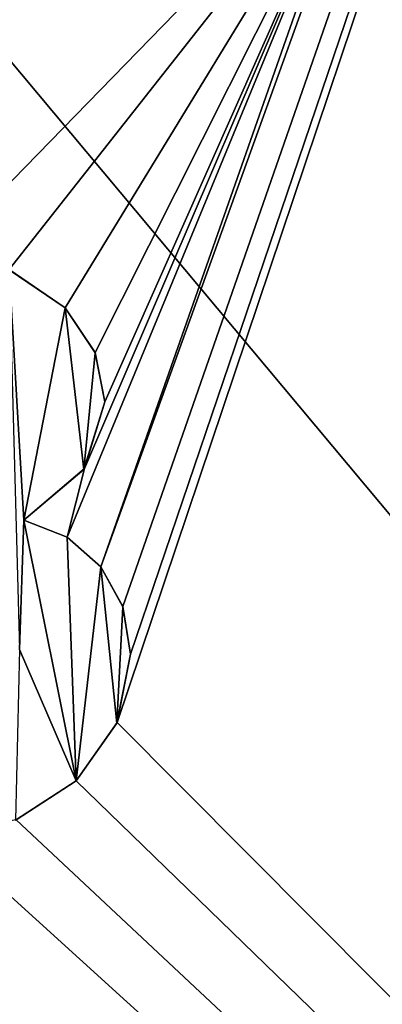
# Model space of a CAD drawing. Header units: millimetres. Extents: x -36.5 to 36.5, y -8.8 to 41.6.
# Tile 23 of 256: x -9.4 to -8.6, y 2.1 to 4.3. Entities that reach past the tile are written whole.
import ezdxf

# ---------------------------------------------------------------- set-up
doc = ezdxf.new("R2010")
doc.units = ezdxf.units.MM
doc.header["$LTSCALE"] = 65.185185
for name, color, linetype in [('2017', 7, 'CONTINUOUS'), ('2018', 7, 'CONTINUOUS'), ('2019', 7, 'CONTINUOUS'), ('2020', 7, 'CONTINUOUS'), ('2021', 7, 'CONTINUOUS'), ('2022', 7, 'CONTINUOUS'), ('2023', 7, 'CONTINUOUS'), ('2043', 7, 'CONTINUOUS'), ('546', 7, 'CONTINUOUS'), ('551', 7, 'CONTINUOUS')]:
    doc.layers.add(name, color=color, linetype=linetype)

msp = doc.modelspace()

# ---------------------------------------------------------------- linework, layer by layer
at = {"layer": '2017', "color": 7, "linetype": 'Continuous'}
for points in [[(-9.4192, 2.5155, 15.2), (-9.2864, 2.6016, 15.2), (-9.421, 2.5149, 15), (-9.4192, 2.5155, 15.2)], [(-9.2864, 2.6016, 15.2), (-9.2864, 2.6016, 15), (-9.421, 2.5149, 15), (-9.2864, 2.6016, 15.2)]]:
    msp.add_3dface(points, dxfattribs=at)
at = {"layer": '2018', "color": 7, "linetype": 'Continuous'}
for points in [[(-9.1958, 2.7307, 15.2), (-9.1664, 2.8823, 15.2), (-9.1964, 2.7296, 15), (-9.1958, 2.7307, 15.2)], [(-9.1664, 2.8823, 15.2), (-9.1664, 2.8823, 15), (-9.1964, 2.7296, 15), (-9.1664, 2.8823, 15.2)], [(-9.2864, 2.6016, 15.2), (-9.1958, 2.7307, 15.2), (-9.2864, 2.6016, 15), (-9.2864, 2.6016, 15.2)], [(-9.1958, 2.7307, 15.2), (-9.1964, 2.7296, 15), (-9.2864, 2.6016, 15), (-9.1958, 2.7307, 15.2)]]:
    msp.add_3dface(points, dxfattribs=at)
at = {"layer": '2019', "color": 7, "linetype": 'Continuous'}
for points in [[(-9.1833, 2.9883, 15.2), (-9.2314, 3.0757, 15.2), (-9.183, 2.9875, 15), (-9.1833, 2.9883, 15.2)], [(-9.2314, 3.0757, 15.2), (-9.2314, 3.0757, 15), (-9.183, 2.9875, 15), (-9.2314, 3.0757, 15.2)], [(-9.1664, 2.8823, 15.2), (-9.1833, 2.9883, 15.2), (-9.1664, 2.8823, 15), (-9.1664, 2.8823, 15.2)], [(-9.1833, 2.9883, 15.2), (-9.183, 2.9875, 15), (-9.1664, 2.8823, 15), (-9.1833, 2.9883, 15.2)]]:
    msp.add_3dface(points, dxfattribs=at)
at = {"layer": '2020', "color": 7, "linetype": 'Continuous'}
for points in [[(-9.3062, 3.1417, 15.2), (-9.4026, 3.1791, 15.2), (-9.3061, 3.1416, 15), (-9.3062, 3.1417, 15.2)], [(-9.4026, 3.1791, 15.2), (-9.4026, 3.1791, 15), (-9.3061, 3.1416, 15), (-9.4026, 3.1791, 15.2)], [(-9.2314, 3.0757, 15.2), (-9.3062, 3.1417, 15.2), (-9.2314, 3.0757, 15), (-9.2314, 3.0757, 15.2)], [(-9.3062, 3.1417, 15.2), (-9.3061, 3.1416, 15), (-9.2314, 3.0757, 15), (-9.3062, 3.1417, 15.2)]]:
    msp.add_3dface(points, dxfattribs=at)
at = {"layer": '2021', "color": 7, "linetype": 'Continuous'}
for points in [[(-9.268, 3.2935, 15.2), (-9.2227, 3.4417, 15.2), (-9.2693, 3.2915, 15), (-9.268, 3.2935, 15.2)], [(-9.2227, 3.4417, 15.2), (-9.2227, 3.4417, 15), (-9.2693, 3.2915, 15), (-9.2227, 3.4417, 15.2)], [(-9.4026, 3.1791, 15.2), (-9.268, 3.2935, 15.2), (-9.4026, 3.1791, 15), (-9.4026, 3.1791, 15.2)], [(-9.268, 3.2935, 15.2), (-9.2693, 3.2915, 15), (-9.4026, 3.1791, 15), (-9.268, 3.2935, 15.2)]]:
    msp.add_3dface(points, dxfattribs=at)
at = {"layer": '2022', "color": 7, "linetype": 'Continuous'}
for points in [[(-9.2445, 3.5507, 15.2), (-9.3107, 3.6496, 15.2), (-9.2444, 3.5503, 15), (-9.2445, 3.5507, 15.2)], [(-9.3107, 3.6496, 15.2), (-9.3107, 3.6496, 15), (-9.2444, 3.5503, 15), (-9.3107, 3.6496, 15.2)], [(-9.2227, 3.4417, 15.2), (-9.2445, 3.5507, 15.2), (-9.2227, 3.4417, 15), (-9.2227, 3.4417, 15.2)], [(-9.2445, 3.5507, 15.2), (-9.2444, 3.5503, 15), (-9.2227, 3.4417, 15), (-9.2445, 3.5507, 15.2)]]:
    msp.add_3dface(points, dxfattribs=at)
at = {"layer": '2023', "color": 7, "linetype": 'Continuous'}
for points in [[(-9.3107, 3.6496, 15.2), (-9.4349, 3.7342, 15.2), (-9.3107, 3.6496, 15), (-9.3107, 3.6496, 15.2)], [(-9.4349, 3.7342, 15.2), (-9.4344, 3.734, 15), (-9.3107, 3.6496, 15), (-9.4349, 3.7342, 15.2)]]:
    msp.add_3dface(points, dxfattribs=at)
at = {"layer": '2043', "color": 7, "linetype": 'Continuous'}
for points in [[(-9.4344, 3.734, 15), (-9.412, 2.8926, 15), (-9.4026, 3.1791, 15), (-9.4344, 3.734, 15)], [(-9.3107, 3.6496, 15), (-9.4344, 3.734, 15), (-9.4026, 3.1791, 15), (-9.3107, 3.6496, 15)], [(-9.2693, 3.2915, 15), (-9.3107, 3.6496, 15), (-9.4026, 3.1791, 15), (-9.2693, 3.2915, 15)], [(-9.2444, 3.5503, 15), (-9.3107, 3.6496, 15), (-9.2693, 3.2915, 15), (-9.2444, 3.5503, 15)], [(-9.2227, 3.4417, 15), (-9.2444, 3.5503, 15), (-9.2693, 3.2915, 15), (-9.2227, 3.4417, 15)], [(-9.4026, 3.1791, 15), (-9.412, 2.8926, 15), (-9.2864, 2.6016, 15), (-9.4026, 3.1791, 15)], [(-9.3061, 3.1416, 15), (-9.4026, 3.1791, 15), (-9.2864, 2.6016, 15), (-9.3061, 3.1416, 15)], [(-9.2314, 3.0757, 15), (-9.3061, 3.1416, 15), (-9.2864, 2.6016, 15), (-9.2314, 3.0757, 15)], [(-9.1964, 2.7296, 15), (-9.2314, 3.0757, 15), (-9.2864, 2.6016, 15), (-9.1964, 2.7296, 15)], [(-9.183, 2.9875, 15), (-9.2314, 3.0757, 15), (-9.1964, 2.7296, 15), (-9.183, 2.9875, 15)], [(-9.1664, 2.8823, 15), (-9.183, 2.9875, 15), (-9.1964, 2.7296, 15), (-9.1664, 2.8823, 15)], [(-9.2864, 2.6016, 15), (-9.412, 2.8926, 15), (-9.421, 2.5149, 15), (-9.2864, 2.6016, 15)]]:
    msp.add_3dface(points, dxfattribs=at)
at = {"layer": '546', "color": 7, "linetype": 'Continuous'}
for points in [[(-6.9823, 9.3111, 15.2), (-8.6514, 4.7302, 15.2), (-9.2314, 3.0757, 15.2), (-6.9823, 9.3111, 15.2)], [(-9.1833, 2.9883, 15.2), (-6.9823, 9.3111, 15.2), (-9.2314, 3.0757, 15.2), (-9.1833, 2.9883, 15.2)], [(-9.1958, 2.7307, 15.2), (-6.9823, 9.3111, 15.2), (-9.1664, 2.8823, 15.2), (-9.1958, 2.7307, 15.2)], [(-6.9823, 9.3111, 15.2), (-9.1958, 2.7307, 15.2), (-2.9984, -3.5, 15.2), (-6.9823, 9.3111, 15.2)], [(-9.1664, 2.8823, 15.2), (-6.9823, 9.3111, 15.2), (-9.1833, 2.9883, 15.2), (-9.1664, 2.8823, 15.2)], [(-8.6514, 4.7302, 15.2), (-10.3831, 4.7031, 15.2), (-14.4393, 3.7623, 15.2), (-8.6514, 4.7302, 15.2)], [(-8.6514, 4.7302, 15.2), (-14.4393, 3.7623, 15.2), (-13.4604, 3.7623, 15.2), (-8.6514, 4.7302, 15.2)], [(-8.6514, 4.7302, 15.2), (-13.4604, 3.7623, 15.2), (-12.5199, 3.7623, 15.2), (-8.6514, 4.7302, 15.2)], [(-8.6514, 4.7302, 15.2), (-12.5199, 3.7623, 15.2), (-11.5488, 3.7623, 15.2), (-8.6514, 4.7302, 15.2)], [(-8.6514, 4.7302, 15.2), (-11.5488, 3.7623, 15.2), (-10.5563, 3.7623, 15.2), (-8.6514, 4.7302, 15.2)], [(-8.6514, 4.7302, 15.2), (-10.5563, 3.7623, 15.2), (-9.5936, 3.7623, 15.2), (-8.6514, 4.7302, 15.2)], [(-9.4349, 3.7342, 15.2), (-8.6514, 4.7302, 15.2), (-9.5936, 3.7623, 15.2), (-9.4349, 3.7342, 15.2)], [(-9.3107, 3.6496, 15.2), (-8.6514, 4.7302, 15.2), (-9.4349, 3.7342, 15.2), (-9.3107, 3.6496, 15.2)], [(-9.2445, 3.5507, 15.2), (-8.6514, 4.7302, 15.2), (-9.3107, 3.6496, 15.2), (-9.2445, 3.5507, 15.2)], [(-9.2314, 3.0757, 15.2), (-8.6514, 4.7302, 15.2), (-9.3062, 3.1417, 15.2), (-9.2314, 3.0757, 15.2)], [(-9.3062, 3.1417, 15.2), (-8.6514, 4.7302, 15.2), (-9.268, 3.2935, 15.2), (-9.3062, 3.1417, 15.2)], [(-9.268, 3.2935, 15.2), (-8.6514, 4.7302, 15.2), (-9.2227, 3.4417, 15.2), (-9.268, 3.2935, 15.2)], [(-9.2227, 3.4417, 15.2), (-8.6514, 4.7302, 15.2), (-9.2445, 3.5507, 15.2), (-9.2227, 3.4417, 15.2)], [(-9.4026, 3.1791, 15.2), (-9.3062, 3.1417, 15.2), (-9.268, 3.2935, 15.2), (-9.4026, 3.1791, 15.2)], [(-9.1958, 2.7307, 15.2), (-9.2864, 2.6016, 15.2), (-2.9984, -3.5, 15.2), (-9.1958, 2.7307, 15.2)], [(-9.2864, 2.6016, 15.2), (-9.4192, 2.5155, 15.2), (-2.9984, -3.5, 15.2), (-9.2864, 2.6016, 15.2)], [(-9.4192, 2.5155, 15.2), (-9.5859, 2.4858, 15.2), (-2.9984, -3.5, 15.2), (-9.4192, 2.5155, 15.2)], [(-2.9984, -3.5, 15.2), (-10.5452, 2.485, 15.2), (-19.8, -6.3, 15.2), (-2.9984, -3.5, 15.2)], [(-9.5859, 2.4858, 15.2), (-10.5452, 2.485, 15.2), (-2.9984, -3.5, 15.2), (-9.5859, 2.4858, 15.2)]]:
    msp.add_3dface(points, dxfattribs=at)
at = {"layer": '551', "color": 7, "linetype": 'Continuous'}
for points in [[(-16.7171, 16.6, -15.2), (-2.9984, -3.5, -15.2), (-19.8, 16.6, -15.2), (-16.7171, 16.6, -15.2)], [(-19.8, 16.6, -15.2), (-2.9984, -3.5, -15.2), (-19.8, -6.3, -15.2), (-19.8, 16.6, -15.2)], [(-10.2829, 16.6, -15.2), (-2.9984, -3.5, -15.2), (-16.7171, 16.6, -15.2), (-10.2829, 16.6, -15.2)], [(-6.2984, 16.6, -15.2), (-2.9984, -3.5, -15.2), (-10.2829, 16.6, -15.2), (-6.2984, 16.6, -15.2)]]:
    msp.add_3dface(points, dxfattribs=at)

doc.saveas('drawing.dxf')
